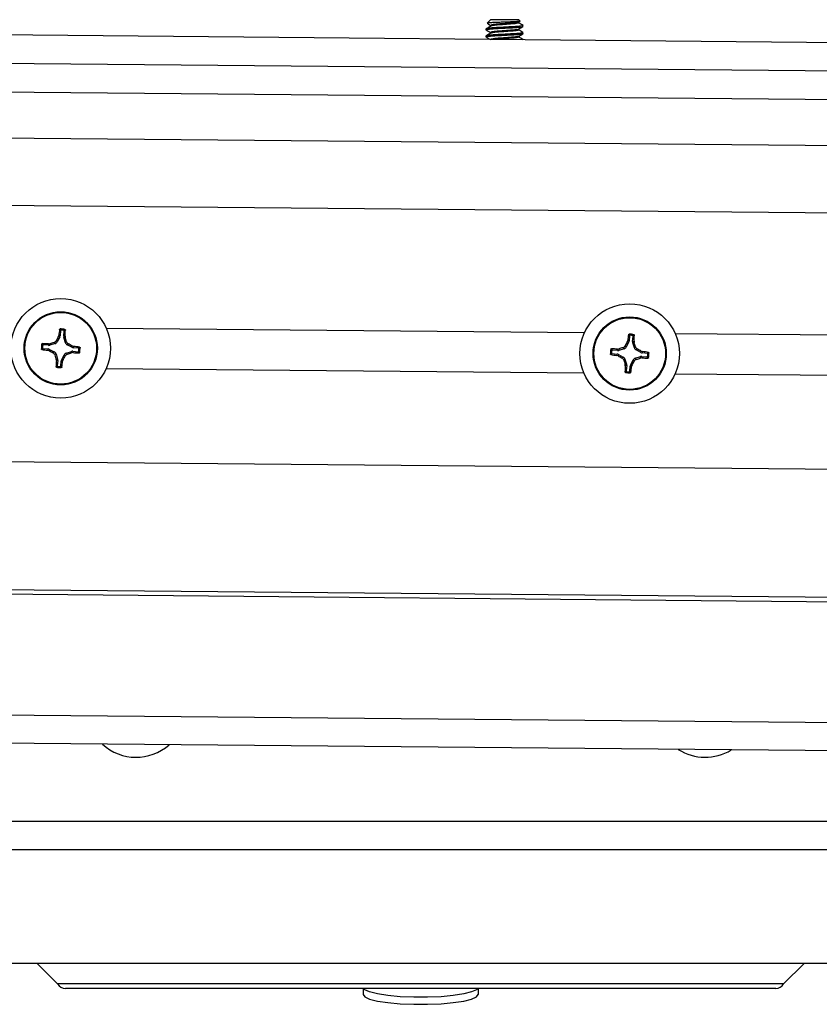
# Model space of a CAD drawing. Header units: inches. Extents: x 0.3 to 33.8, y 0.2 to 21.7.
# Tile 3 of 209: x 2.6 to 3.3, y 9.1 to 9.9. Entities that reach past the tile are written whole.
import ezdxf

# ---------------------------------------------------------------- set-up
doc = ezdxf.new("R2010")
doc.units = ezdxf.units.IN
doc.header["$MEASUREMENT"] = 0

msp = doc.modelspace()

# ---------------------------------------------------------------- linework, layer by layer
at = {"color": 7, "linetype": 'Continuous', "lineweight": 25}
for p, q in [((3.01888, 9.93654), (3.0159, 9.9336)), ((3.04387, 9.93631), (3.01888, 9.93654)), ((3.04355, 9.93437), (3.04475, 9.93505)), ((3.04489, 9.93526), (3.04387, 9.93631)), ((3.93118, 9.91079), (2.13125, 9.92725)), ((3.01484, 9.92228), (3.01484, 9.9215)), ((3.0149, 9.92853), (3.01489, 9.92775)), ((3.04766, 9.92432), (3.04767, 9.9251)), ((3.93095, 9.88579), (2.13102, 9.90226)), ((2.23079, 9.87634), (3.88072, 9.86125)), ((3.88035, 9.8205), (2.23042, 9.8356)), ((3.85481, 9.76148), (2.25488, 9.77612)), ((2.6411, 9.66318), (2.64066, 9.65856)), ((2.64384, 9.65825), (2.64428, 9.66288)), ((3.10135, 9.66107), (2.68139, 9.66491)), ((2.63722, 9.65429), (2.6381, 9.65322)), ((2.64031, 9.65739), (2.6381, 9.65322)), ((2.63912, 9.65775), (2.6395, 9.6589)), ((2.64031, 9.65739), (2.63912, 9.65775)), ((2.6395, 9.6589), (2.64066, 9.65856)), ((2.64384, 9.65825), (2.64504, 9.65838)), ((2.64519, 9.65717), (2.64396, 9.65705)), ((2.64535, 9.65253), (2.64396, 9.65705)), ((2.64504, 9.65838), (2.64519, 9.65717)), ((2.64535, 9.65253), (2.64641, 9.65341)), ((3.1391, 9.65318), (3.13948, 9.65433)), ((3.13948, 9.65433), (3.14064, 9.65398)), ((3.14108, 9.65861), (3.14064, 9.65398)), ((3.14382, 9.65368), (3.14426, 9.6583)), ((3.14382, 9.65368), (3.14502, 9.6538)), ((3.14502, 9.6538), (3.14517, 9.6526)), ((3.87883, 9.65396), (3.18137, 9.66034)), ((2.62561, 9.64746), (2.63024, 9.64702)), ((2.63054, 9.6502), (2.62592, 9.65064)), ((2.62989, 9.64587), (2.63024, 9.64702)), ((2.63104, 9.64549), (2.62989, 9.64587)), ((2.63042, 9.6514), (2.63162, 9.65156)), ((2.63054, 9.6502), (2.63042, 9.6514)), ((2.6314, 9.64667), (2.63104, 9.64549)), ((2.6314, 9.64667), (2.63557, 9.64446)), ((2.63162, 9.65156), (2.63175, 9.65032)), ((2.63626, 9.65171), (2.63175, 9.65032)), ((2.63626, 9.65171), (2.63538, 9.65277)), ((2.64617, 9.64345), (2.65068, 9.64483)), ((2.64793, 9.65158), (2.64686, 9.6507)), ((2.65103, 9.64848), (2.64686, 9.6507)), ((2.65081, 9.6436), (2.65068, 9.64483)), ((2.65103, 9.64848), (2.65139, 9.64967)), ((2.65139, 9.64967), (2.65254, 9.64929)), ((2.65189, 9.64496), (2.65201, 9.64375)), ((2.65189, 9.64496), (2.65651, 9.64451)), ((2.65254, 9.64929), (2.6522, 9.64813)), ((2.65682, 9.64769), (2.6522, 9.64813)), ((3.13052, 9.64563), (3.1259, 9.64607)), ((3.1304, 9.64683), (3.1316, 9.64698)), ((3.13052, 9.64563), (3.1304, 9.64683)), ((3.1316, 9.64698), (3.13173, 9.64575)), ((3.13624, 9.64713), (3.13173, 9.64575)), ((3.13624, 9.64713), (3.13536, 9.6482)), ((3.1372, 9.64972), (3.13808, 9.64865)), ((3.14029, 9.65282), (3.13808, 9.64865)), ((3.14029, 9.65282), (3.1391, 9.65318)), ((3.14517, 9.6526), (3.14394, 9.65247)), ((3.14532, 9.64796), (3.14394, 9.65247)), ((3.14532, 9.64796), (3.14639, 9.64884)), ((3.14791, 9.647), (3.14684, 9.64612)), ((3.15101, 9.64391), (3.14684, 9.64612)), ((3.15101, 9.64391), (3.15137, 9.6451)), ((3.15137, 9.6451), (3.15252, 9.64472)), ((2.6345, 9.64358), (2.63557, 9.64446)), ((2.63709, 9.64262), (2.63602, 9.64174)), ((2.63709, 9.64262), (2.63847, 9.63811)), ((2.63724, 9.63798), (2.63847, 9.63811)), ((2.63739, 9.63678), (2.63724, 9.63798)), ((2.63859, 9.6369), (2.63739, 9.63678)), ((2.63859, 9.6369), (2.63815, 9.63228)), ((2.64133, 9.63198), (2.64177, 9.6366)), ((2.64293, 9.63625), (2.64177, 9.6366)), ((2.64212, 9.63776), (2.64433, 9.64193)), ((2.64212, 9.63776), (2.64331, 9.6374)), ((2.64331, 9.6374), (2.64293, 9.63625)), ((2.64522, 9.64086), (2.64433, 9.64193)), ((2.64617, 9.64345), (2.64705, 9.64238)), ((2.65201, 9.64375), (2.65081, 9.6436)), ((3.12559, 9.64289), (3.13022, 9.64245)), ((3.12987, 9.64129), (3.13022, 9.64245)), ((3.13102, 9.64091), (3.12987, 9.64129)), ((3.13138, 9.6421), (3.13102, 9.64091)), ((3.13138, 9.6421), (3.13555, 9.63989)), ((3.13448, 9.639), (3.13555, 9.63989)), ((3.13707, 9.63805), (3.136, 9.63717)), ((3.13707, 9.63805), (3.13845, 9.63354)), ((3.1421, 9.63319), (3.14431, 9.63736)), ((3.14519, 9.63629), (3.14431, 9.63736)), ((3.14615, 9.63888), (3.15066, 9.64026)), ((3.14615, 9.63888), (3.14703, 9.63781)), ((3.15079, 9.63903), (3.15066, 9.64026)), ((3.15199, 9.63918), (3.15079, 9.63903)), ((3.15187, 9.64038), (3.15199, 9.63918)), ((3.15187, 9.64038), (3.15649, 9.63994)), ((3.15252, 9.64472), (3.15218, 9.64356)), ((3.1568, 9.64312), (3.15218, 9.64356)), ((3.10103, 9.62567), (2.68106, 9.62951)), ((3.13722, 9.63341), (3.13845, 9.63354)), ((3.13737, 9.63221), (3.13722, 9.63341)), ((3.13857, 9.63233), (3.13737, 9.63221)), ((3.13857, 9.63233), (3.13813, 9.62771)), ((3.14131, 9.6274), (3.14175, 9.63202)), ((3.14291, 9.63168), (3.14175, 9.63202)), ((3.1421, 9.63319), (3.14329, 9.63283)), ((3.14329, 9.63283), (3.14291, 9.63168)), ((3.8785, 9.61856), (3.18104, 9.62494)), ((2.12782, 9.55227), (3.92775, 9.5358)), ((1.83927, 9.4384), (3.93918, 9.4192)), ((1.83931, 9.4424), (3.93922, 9.4232)), ((1.8383, 9.33217), (3.93821, 9.31296)), ((3.91298, 9.28819), (1.86307, 9.30694)), ((2.5075, 9.23171), (4.3075, 9.23171)), ((3.4825, 9.20671), (2.4325, 9.20671)), ((3.4825, 9.20671), (2.4325, 9.20671)), ((3.48076, 9.10671), (2.43424, 9.10671)), ((2.6205, 9.10671), (2.6385, 9.08871)), ((3.2765, 9.08871), (3.2945, 9.10671)), ((2.9575, 9.08871), (2.6385, 9.08871)), ((2.9575, 9.08471), (2.64543, 9.08471)), ((2.9069, 9.08471), (2.9069, 9.07948)), ((3.2765, 9.08871), (2.9575, 9.08871)), ((3.26957, 9.08471), (2.9575, 9.08471)), ((3.0081, 9.08471), (3.0081, 9.07948))]:
    msp.add_line(p, q, dxfattribs=at)
at = {"color": 7, "linetype": 'Continuous', "lineweight": 25, "flags": 128}
for points in [[(3.00779, 9.08471), (3.00663, 9.08358), (3.0023, 9.0816), (2.99537, 9.07986), (2.98624, 9.07845), (2.97544, 9.07747), (2.9636, 9.07696), (2.9514, 9.07696), (2.93956, 9.07747), (2.92876, 9.07845), (2.91962, 9.07986), (2.9127, 9.0816), (2.90837, 9.08358), (2.90721, 9.08471)], [(2.9069, 9.07948), (2.90837, 9.07738), (2.9127, 9.0754), (2.91962, 9.07365), (2.92876, 9.07225), (2.93956, 9.07127), (2.9514, 9.07076), (2.9636, 9.07076), (2.97544, 9.07127), (2.98624, 9.07225), (2.99537, 9.07365), (3.0023, 9.0754), (3.00663, 9.07738), (3.0081, 9.07948)]]:
    msp.add_lwpolyline(points, dxfattribs=at)
at = {"color": 7, "linetype": 'Continuous', "lineweight": 25}
for centre, radius in [((2.64122, 9.64758), 0.04375), ((2.64122, 9.64758), 0.0322), ((3.1412, 9.643), 0.04375), ((2.64122, 9.64758), 0.03151), ((3.1412, 9.643), 0.0322), ((3.1412, 9.643), 0.03151)]:
    msp.add_circle(centre, radius, dxfattribs=at)
for centre, radius, start, end in [((2.95531, 9.61921), 0.31829, 171.88222, 172.83606), ((2.64122, 9.64758), 0.01699, 77.27395, 91.8249), ((2.64122, 9.64758), 0.01603, 80.38787, 88.71099), ((2.32742, 9.67912), 0.31829, 356.26279, 357.21663), ((2.96254, 9.47723), 0.37038, 150.83141, 151.44245), ((2.29348, 9.54107), 0.37038, 17.6564, 18.26744), ((3.45529, 9.61464), 0.31829, 171.88222, 172.83606), ((3.1412, 9.643), 0.01699, 77.27395, 91.8249), ((3.1412, 9.643), 0.01603, 80.38787, 88.71099), ((2.8274, 9.67455), 0.31829, 356.26279, 357.21663), ((2.64122, 9.64758), 0.01699, 167.27395, 181.8249), ((2.66958, 9.96167), 0.31829, 261.88222, 262.83606), ((2.60967, 9.33378), 0.31829, 86.26279, 87.21663), ((2.64122, 9.64758), 0.01603, 170.38787, 178.71099), ((2.81156, 9.9689), 0.37038, 240.83141, 241.44245), ((2.74772, 9.29984), 0.37038, 107.6564, 108.26744), ((2.47087, 9.32626), 0.37038, 60.83141, 61.44245), ((2.61285, 9.33348), 0.31829, 81.88222, 82.83606), ((2.64122, 9.64758), 0.01603, 350.38787, 358.71099), ((2.64122, 9.64758), 0.01699, 347.27395, 1.8249), ((3.1412, 9.643), 0.01699, 167.27395, 181.8249), ((3.10965, 9.32921), 0.31829, 86.26279, 87.21663), ((3.1412, 9.643), 0.01603, 170.38787, 178.71099), ((3.2477, 9.29526), 0.37038, 107.6564, 108.26744), ((3.46252, 9.47266), 0.37038, 150.83141, 151.44245), ((2.79346, 9.5365), 0.37038, 17.6564, 18.26744), ((2.97085, 9.32168), 0.37038, 60.83141, 61.44245), ((2.98896, 9.75408), 0.37038, 197.6564, 198.26744), ((2.95501, 9.61603), 0.31829, 176.26279, 177.21663), ((2.32712, 9.67595), 0.31829, 351.88222, 352.83606), ((2.31989, 9.81792), 0.37038, 330.83141, 331.44245), ((2.53471, 9.99532), 0.37038, 287.6564, 288.26744), ((2.67276, 9.96137), 0.31829, 266.26279, 267.21663), ((3.16956, 9.9571), 0.31829, 261.88222, 262.83606), ((3.31154, 9.96433), 0.37038, 240.83141, 241.44245), ((3.48893, 9.74951), 0.37038, 197.6564, 198.26744), ((2.81987, 9.81335), 0.37038, 330.83141, 331.44245), ((3.03469, 9.99074), 0.37038, 287.6564, 288.26744), ((3.17274, 9.9568), 0.31829, 266.26279, 267.21663), ((3.11283, 9.32891), 0.31829, 81.88222, 82.83606), ((3.1412, 9.643), 0.01603, 350.38787, 358.71099), ((3.1412, 9.643), 0.01699, 347.27395, 1.8249), ((2.64122, 9.64758), 0.01699, 257.27395, 271.8249), ((2.64122, 9.64758), 0.01603, 260.38787, 268.71099), ((3.45499, 9.61146), 0.31829, 176.26279, 177.21663), ((2.8271, 9.67137), 0.31829, 351.88222, 352.83606), ((3.1412, 9.643), 0.01699, 257.27395, 271.8249), ((3.1412, 9.643), 0.01603, 260.38787, 268.71099), ((2.7075, 9.33171), 0.04375, 227.43606, 311.51569), ((3.2075, 9.33171), 0.04375, 237.38675, 301.565), ((2.64543, 9.09271), 0.008, 210, 270), ((3.26957, 9.09271), 0.008, 270, 330)]:
    msp.add_arc(centre, radius, start, end, dxfattribs=at)
for centre, major_axis, ratio, start_param, end_param in [((2.63753, 9.65886), (-0.00301, 0.0009), 0.994307, 2.946333, 3.336853), ((2.64697, 9.65796), (0.00313, 0.00032), 0.994307, 2.946333, 3.336853), ((3.13751, 9.65429), (-0.00301, 0.0009), 0.994307, 2.946333, 3.336853), ((3.14695, 9.65339), (0.00313, 0.00032), 0.994307, 2.946333, 3.336853), ((2.62993, 9.64389), (-0.0009, -0.00301), 0.994307, 2.946333, 3.336853), ((2.63083, 9.65333), (-0.00032, 0.00313), 0.994307, 2.946333, 3.336853), ((2.63533, 9.65471), (-0.00201, 0.00243), 0.993591, 2.751162, 3.532024), ((2.64835, 9.65347), (0.00243, 0.00201), 0.993591, 2.751162, 3.532024), ((2.6516, 9.64182), (0.00032, -0.00313), 0.994307, 2.946333, 3.336853), ((2.6525, 9.65127), (0.0009, 0.00301), 0.994307, 2.946333, 3.336853), ((3.13081, 9.64876), (-0.00032, 0.00313), 0.994307, 2.946333, 3.336853), ((3.1353, 9.65014), (-0.00201, 0.00243), 0.993591, 2.751162, 3.532024), ((3.14833, 9.6489), (0.00243, 0.00201), 0.993591, 2.751162, 3.532024), ((2.63408, 9.64169), (-0.00243, -0.00201), 0.993591, 2.751162, 3.532024), ((2.63546, 9.63719), (-0.00313, -0.00032), 0.994307, 2.946333, 3.336853), ((2.6449, 9.63629), (0.00301, -0.0009), 0.994307, 2.946333, 3.336853), ((2.64711, 9.64044), (0.00201, -0.00243), 0.993591, 2.751162, 3.532024), ((3.12991, 9.63932), (-0.0009, -0.00301), 0.994307, 2.946333, 3.336853), ((3.13406, 9.63711), (-0.00243, -0.00201), 0.993591, 2.751162, 3.532024), ((3.14709, 9.63587), (0.00201, -0.00243), 0.993591, 2.751162, 3.532024), ((3.15158, 9.63725), (0.00032, -0.00313), 0.994307, 2.946333, 3.336853), ((3.15248, 9.64669), (0.0009, 0.00301), 0.994307, 2.946333, 3.336853), ((3.13544, 9.63262), (-0.00313, -0.00032), 0.994307, 2.946333, 3.336853), ((3.14488, 9.63172), (0.00301, -0.0009), 0.994307, 2.946333, 3.336853)]:
    msp.add_ellipse(centre, major_axis=major_axis, ratio=ratio, start_param=start_param, end_param=end_param, dxfattribs=at)
for points, knots in [([(3.01517, 9.9277), (3.01512, 9.92779), (3.01499, 9.92801), (3.01769, 9.92834), (3.02242, 9.92869), (3.0286, 9.92902), (3.03515, 9.92935), (3.04116, 9.92969), (3.04552, 9.93004), (3.04774, 9.93034), (3.04749, 9.93052), (3.04742, 9.93058)], [0, 0, 0, 0, 0.087978, 0.211017, 0.334057, 0.457096, 0.580136, 0.703176, 0.826215, 0.949255, 1, 1, 1, 1]), ([(3.04742, 9.93136), (3.0475, 9.9313), (3.04775, 9.93112), (3.04553, 9.93082), (3.04117, 9.93047), (3.03515, 9.93014), (3.0286, 9.92981), (3.02243, 9.92947), (3.01771, 9.92912), (3.01508, 9.92881), (3.01517, 9.9286), (3.01521, 9.92853)], [0, 0, 0, 0, 0.051554, 0.176554, 0.301554, 0.426554, 0.551554, 0.676554, 0.801554, 0.926554, 1, 1, 1, 1]), ([(3.0159, 9.9334), (3.01626, 9.93318), (3.0173, 9.93257), (3.01834, 9.93195), (3.01902, 9.93155)], [0, 0, 0, 0, 0.3516837, 1, 1, 1, 1]), ([(3.0447, 9.93513), (3.04468, 9.9351), (3.04461, 9.93499), (3.04287, 9.93485), (3.03974, 9.93466), (3.03549, 9.93449), (3.03067, 9.93433), (3.02579, 9.93416), (3.02137, 9.934), (3.01799, 9.93381), (3.01599, 9.93364), (3.01595, 9.93352), (3.01594, 9.93347)], [0, 0, 0, 0, 0.045051, 0.148284, 0.252151, 0.359119, 0.466013, 0.576052, 0.686728, 0.799071, 0.9135, 1, 1, 1, 1]), ([(3.02061, 9.93133), (3.01997, 9.93111), (3.01868, 9.93065), (3.01784, 9.93023), (3.01741, 9.93001)], [0, 0, 0, 0, 0.490605, 1, 1, 1, 1]), ([(3.04353, 9.93436), (3.04353, 9.93436), (3.04359, 9.93423), (3.04197, 9.93398), (3.03878, 9.93362), (3.03423, 9.93327), (3.0293, 9.93292), (3.02466, 9.93258), (3.02109, 9.93222), (3.01904, 9.93188), (3.01914, 9.93165), (3.01919, 9.93155)], [0, 0, 0, 0, 0.0026504, 0.1311175, 0.2595845, 0.3880516, 0.5165187, 0.6449858, 0.7734528, 0.9019199, 1, 1, 1, 1]), ([(3.04341, 9.93387), (3.04353, 9.93377), (3.04383, 9.93354), (3.04207, 9.9332), (3.03874, 9.93284), (3.03423, 9.93249), (3.02928, 9.93214), (3.02472, 9.93179), (3.02146, 9.9315), (3.02057, 9.93131), (3.02026, 9.93124)], [0, 0, 0, 0, 0.103956, 0.241321, 0.378686, 0.51605, 0.653415, 0.79078, 0.928145, 1, 1, 1, 1]), ([(3.0435, 9.92812), (3.04418, 9.92851), (3.04555, 9.92929), (3.04692, 9.93007), (3.04761, 9.93046)], [0, 0, 0, 0, 0.499594, 1, 1, 1, 1]), ([(3.04765, 9.93146), (3.04697, 9.93186), (3.04561, 9.93267), (3.04425, 9.93347), (3.04358, 9.93388)], [0, 0, 0, 0, 0.500444, 1, 1, 1, 1]), ([(3.01491, 9.9277), (3.01559, 9.9273), (3.01694, 9.9265), (3.01829, 9.9257), (3.01896, 9.9253)], [0, 0, 0, 0, 0.5001282, 1, 1, 1, 1]), ([(3.01511, 9.92145), (3.01506, 9.92154), (3.01493, 9.92176), (3.01764, 9.92209), (3.02237, 9.92244), (3.02854, 9.92277), (3.03509, 9.92311), (3.0411, 9.92344), (3.04547, 9.92379), (3.04769, 9.92409), (3.04743, 9.92427), (3.04736, 9.92433)], [0, 0, 0, 0, 0.087978, 0.211017, 0.334057, 0.457096, 0.580136, 0.703176, 0.826215, 0.949255, 1, 1, 1, 1]), ([(3.04737, 9.92511), (3.04744, 9.92505), (3.04769, 9.92487), (3.04547, 9.92457), (3.04111, 9.92422), (3.0351, 9.92389), (3.02855, 9.92356), (3.02237, 9.92322), (3.01766, 9.92287), (3.01502, 9.92256), (3.01512, 9.92235), (3.01515, 9.92228)], [0, 0, 0, 0, 0.051554, 0.176554, 0.301554, 0.426554, 0.551554, 0.676554, 0.801554, 0.926554, 1, 1, 1, 1]), ([(3.01735, 9.92376), (3.01687, 9.92346), (3.01589, 9.92285), (3.01562, 9.92228), (3.01548, 9.92199)], [0, 0, 0, 0, 0.482307, 1, 1, 1, 1]), ([(3.01741, 9.93001), (3.01693, 9.92971), (3.01594, 9.9291), (3.01568, 9.92853), (3.01554, 9.92824)], [0, 0, 0, 0, 0.482307, 1, 1, 1, 1]), ([(3.02055, 9.92508), (3.01992, 9.92486), (3.01862, 9.9244), (3.01778, 9.92398), (3.01735, 9.92376)], [0, 0, 0, 0, 0.490605, 1, 1, 1, 1]), ([(3.04347, 9.92811), (3.04348, 9.92811), (3.04354, 9.92798), (3.04192, 9.92773), (3.03872, 9.92737), (3.03417, 9.92702), (3.02925, 9.92667), (3.0246, 9.92633), (3.02104, 9.92597), (3.01898, 9.92563), (3.01909, 9.9254), (3.01913, 9.9253)], [0, 0, 0, 0, 0.0026504, 0.1311175, 0.2595845, 0.3880516, 0.5165187, 0.6449858, 0.7734528, 0.9019199, 1, 1, 1, 1]), ([(3.04342, 9.92187), (3.04342, 9.92186), (3.04348, 9.92173), (3.04186, 9.92148), (3.03866, 9.92112), (3.03411, 9.92077), (3.02919, 9.92042), (3.02453, 9.92008), (3.02102, 9.91972), (3.01911, 9.91943), (3.01914, 9.91925), (3.01914, 9.9192)], [0, 0, 0, 0, 0.002794, 0.138203, 0.273612, 0.409021, 0.54443, 0.679839, 0.815248, 0.950657, 1, 1, 1, 1]), ([(3.04335, 9.92762), (3.04348, 9.92752), (3.04378, 9.92729), (3.04201, 9.92695), (3.03868, 9.92659), (3.03418, 9.92624), (3.02922, 9.92589), (3.02466, 9.92554), (3.0214, 9.92525), (3.02051, 9.92506), (3.02021, 9.92499)], [0, 0, 0, 0, 0.103956, 0.241321, 0.378686, 0.51605, 0.653415, 0.79078, 0.928145, 1, 1, 1, 1]), ([(3.04344, 9.92187), (3.04412, 9.92226), (3.04549, 9.92304), (3.04686, 9.92382), (3.04755, 9.92421)], [0, 0, 0, 0, 0.499594, 1, 1, 1, 1]), ([(3.04759, 9.92521), (3.04691, 9.92561), (3.04555, 9.92642), (3.0442, 9.92722), (3.04352, 9.92763)], [0, 0, 0, 0, 0.5004437, 1, 1, 1, 1]), ([(3.01486, 9.92145), (3.01553, 9.92105), (3.01683, 9.92028), (3.01813, 9.91951), (3.01876, 9.91914)], [0, 0, 0, 0, 0.518454, 1, 1, 1, 1]), ([(3.04329, 9.92137), (3.04342, 9.92127), (3.04372, 9.92104), (3.04195, 9.9207), (3.03863, 9.92034), (3.0341, 9.91999), (3.02922, 9.91964), (3.02513, 9.91935), (3.02341, 9.91916), (3.0228, 9.9191)], [0, 0, 0, 0, 0.12011, 0.2788203, 0.4375306, 0.596241, 0.7549513, 0.9136616, 1, 1, 1, 1]), ([(3.04753, 9.91896), (3.04685, 9.91936), (3.0455, 9.92017), (3.04414, 9.92097), (3.04346, 9.92138)], [0, 0, 0, 0, 0.500444, 1, 1, 1, 1]), ([(2.64021, 9.66416), (2.64022, 9.66421), (2.64025, 9.66431), (2.64036, 9.66444), (2.6405, 9.66454), (2.64062, 9.66455), (2.64068, 9.66456)], [0, 0, 0, 0, 0.252692, 0.505517, 0.753442, 1, 1, 1, 1]), ([(2.6411, 9.66318), (2.64095, 9.66334), (2.64066, 9.66368), (2.64036, 9.664), (2.64021, 9.66416)], [0, 0, 0, 0, 0.494647, 1, 1, 1, 1]), ([(2.64068, 9.66456), (2.64082, 9.66441), (2.64113, 9.66409), (2.64143, 9.66377), (2.64158, 9.6636)], [0, 0, 0, 0, 0.495848, 1, 1, 1, 1]), ([(2.64158, 9.6636), (2.64152, 9.6636), (2.64142, 9.66359), (2.64128, 9.66351), (2.64117, 9.6634), (2.64112, 9.66328), (2.6411, 9.6632), (2.6411, 9.66318)], [0, 0, 0, 0, 0.22555, 0.451153, 0.675582, 0.89964, 1, 1, 1, 1]), ([(2.64389, 9.66338), (2.64407, 9.66351), (2.64443, 9.66378), (2.64478, 9.66403), (2.64496, 9.66415)], [0, 0, 0, 0, 0.504152, 1, 1, 1, 1]), ([(2.64428, 9.66288), (2.64428, 9.66293), (2.64428, 9.66304), (2.64421, 9.66318), (2.6441, 9.6633), (2.64399, 9.66336), (2.64392, 9.66338), (2.64389, 9.66338)], [0, 0, 0, 0, 0.22555, 0.451153, 0.675581, 0.89964, 1, 1, 1, 1]), ([(2.64534, 9.66367), (2.64516, 9.66354), (2.64481, 9.66328), (2.64445, 9.66301), (2.64428, 9.66288)], [0, 0, 0, 0, 0.505353, 1, 1, 1, 1]), ([(2.64496, 9.66415), (2.64501, 9.66414), (2.64511, 9.6641), (2.64523, 9.664), (2.64531, 9.66387), (2.64534, 9.66375), (2.64534, 9.66368), (2.64534, 9.66367)], [0, 0, 0, 0, 0.22437, 0.448414, 0.680903, 0.925575, 1, 1, 1, 1]), ([(2.63538, 9.65277), (2.6357, 9.65291), (2.63634, 9.65319), (2.63692, 9.65379), (2.63716, 9.65419), (2.63722, 9.65429)], [0, 0, 0, 0, 0.427159, 0.854349, 1, 1, 1, 1]), ([(2.64641, 9.65341), (2.64655, 9.65309), (2.64682, 9.65245), (2.64743, 9.65187), (2.64783, 9.65164), (2.64793, 9.65158)], [0, 0, 0, 0, 0.427159, 0.854349, 1, 1, 1, 1]), ([(3.14019, 9.65958), (3.1402, 9.65964), (3.14023, 9.65974), (3.14034, 9.65987), (3.14048, 9.65996), (3.1406, 9.65998), (3.14065, 9.65999)], [0, 0, 0, 0, 0.252692, 0.505517, 0.753442, 1, 1, 1, 1]), ([(3.14108, 9.65861), (3.14093, 9.65877), (3.14064, 9.6591), (3.14034, 9.65942), (3.14019, 9.65958)], [0, 0, 0, 0, 0.494647, 1, 1, 1, 1]), ([(3.14065, 9.65999), (3.1408, 9.65983), (3.1411, 9.65952), (3.1414, 9.65919), (3.14156, 9.65903)], [0, 0, 0, 0, 0.495848, 1, 1, 1, 1]), ([(3.14156, 9.65903), (3.1415, 9.65902), (3.1414, 9.65902), (3.14126, 9.65894), (3.14115, 9.65882), (3.14109, 9.6587), (3.14108, 9.65863), (3.14108, 9.65861)], [0, 0, 0, 0, 0.22555, 0.451153, 0.675582, 0.89964, 1, 1, 1, 1]), ([(3.14387, 9.65881), (3.14405, 9.65894), (3.14441, 9.6592), (3.14476, 9.65945), (3.14494, 9.65958)], [0, 0, 0, 0, 0.504152, 1, 1, 1, 1]), ([(3.14426, 9.6583), (3.14426, 9.65836), (3.14426, 9.65846), (3.14419, 9.65861), (3.14408, 9.65872), (3.14397, 9.65879), (3.14389, 9.6588), (3.14387, 9.65881)], [0, 0, 0, 0, 0.22555, 0.451153, 0.675581, 0.89964, 1, 1, 1, 1]), ([(3.14532, 9.65909), (3.14514, 9.65896), (3.14479, 9.65871), (3.14443, 9.65844), (3.14426, 9.6583)], [0, 0, 0, 0, 0.505353, 1, 1, 1, 1]), ([(3.14494, 9.65958), (3.14499, 9.65956), (3.14509, 9.65953), (3.14521, 9.65943), (3.14529, 9.65929), (3.14532, 9.65918), (3.14532, 9.65911), (3.14532, 9.65909)], [0, 0, 0, 0, 0.22437, 0.448414, 0.680903, 0.925575, 1, 1, 1, 1]), ([(2.62423, 9.64704), (2.62439, 9.64719), (2.6247, 9.64749), (2.62503, 9.64779), (2.62519, 9.64794)], [0, 0, 0, 0, 0.495845, 1, 1, 1, 1]), ([(2.62464, 9.64657), (2.62459, 9.64658), (2.62448, 9.64661), (2.62435, 9.64672), (2.62426, 9.64686), (2.62424, 9.64698), (2.62423, 9.64704)], [0, 0, 0, 0, 0.252692, 0.505517, 0.753442, 1, 1, 1, 1]), ([(2.62464, 9.65132), (2.62466, 9.65137), (2.62469, 9.65147), (2.62479, 9.65159), (2.62493, 9.65168), (2.62504, 9.6517), (2.62511, 9.6517), (2.62513, 9.6517)], [0, 0, 0, 0, 0.22437, 0.448414, 0.680903, 0.925575, 1, 1, 1, 1]), ([(2.62541, 9.65025), (2.62528, 9.65043), (2.62502, 9.65079), (2.62477, 9.65115), (2.62464, 9.65132)], [0, 0, 0, 0, 0.504152, 1, 1, 1, 1]), ([(2.62561, 9.64746), (2.62545, 9.64732), (2.62512, 9.64702), (2.6248, 9.64672), (2.62464, 9.64657)], [0, 0, 0, 0, 0.49465, 1, 1, 1, 1]), ([(2.62513, 9.6517), (2.62526, 9.65152), (2.62551, 9.65117), (2.62578, 9.65082), (2.62592, 9.65064)], [0, 0, 0, 0, 0.505353, 1, 1, 1, 1]), ([(2.62519, 9.64794), (2.6252, 9.64789), (2.6252, 9.64778), (2.62528, 9.64764), (2.6254, 9.64753), (2.62552, 9.64748), (2.62559, 9.64747), (2.62561, 9.64746)], [0, 0, 0, 0, 0.22555, 0.451153, 0.675582, 0.89964, 1, 1, 1, 1]), ([(2.62592, 9.65064), (2.62586, 9.65064), (2.62576, 9.65064), (2.62561, 9.65057), (2.6255, 9.65047), (2.62543, 9.65035), (2.62542, 9.65028), (2.62541, 9.65025)], [0, 0, 0, 0, 0.22555, 0.451153, 0.675581, 0.89964, 1, 1, 1, 1]), ([(2.65651, 9.64451), (2.65657, 9.64451), (2.65667, 9.64452), (2.65682, 9.64458), (2.65694, 9.64469), (2.657, 9.64481), (2.65701, 9.64488), (2.65702, 9.6449)], [0, 0, 0, 0, 0.22555, 0.451153, 0.675581, 0.89964, 1, 1, 1, 1]), ([(2.65682, 9.64769), (2.65698, 9.64784), (2.65731, 9.64814), (2.65763, 9.64844), (2.65779, 9.64859)], [0, 0, 0, 0, 0.494647, 1, 1, 1, 1]), ([(2.65724, 9.64722), (2.65724, 9.64727), (2.65723, 9.64738), (2.65715, 9.64752), (2.65704, 9.64763), (2.65692, 9.64768), (2.65684, 9.64769), (2.65682, 9.64769)], [0, 0, 0, 0, 0.22555, 0.451153, 0.675582, 0.89964, 1, 1, 1, 1]), ([(2.65702, 9.6449), (2.65715, 9.64472), (2.65741, 9.64437), (2.65767, 9.64401), (2.65779, 9.64383)], [0, 0, 0, 0, 0.504152, 1, 1, 1, 1]), ([(2.6582, 9.64812), (2.65804, 9.64797), (2.65773, 9.64767), (2.6574, 9.64737), (2.65724, 9.64722)], [0, 0, 0, 0, 0.495848, 1, 1, 1, 1]), ([(2.65779, 9.64859), (2.65785, 9.64857), (2.65795, 9.64855), (2.65808, 9.64844), (2.65818, 9.64829), (2.65819, 9.64818), (2.6582, 9.64812)], [0, 0, 0, 0, 0.252692, 0.505517, 0.753442, 1, 1, 1, 1]), ([(3.12462, 9.64675), (3.12464, 9.6468), (3.12467, 9.6469), (3.12477, 9.64702), (3.12491, 9.6471), (3.12502, 9.64713), (3.12509, 9.64713), (3.12511, 9.64713)], [0, 0, 0, 0, 0.22437, 0.448414, 0.680903, 0.925575, 1, 1, 1, 1]), ([(3.12539, 9.64568), (3.12526, 9.64586), (3.125, 9.64622), (3.12475, 9.64657), (3.12462, 9.64675)], [0, 0, 0, 0, 0.504152, 1, 1, 1, 1]), ([(3.12511, 9.64713), (3.12524, 9.64695), (3.12549, 9.6466), (3.12576, 9.64624), (3.1259, 9.64607)], [0, 0, 0, 0, 0.505353, 1, 1, 1, 1]), ([(3.1259, 9.64607), (3.12584, 9.64607), (3.12574, 9.64607), (3.12559, 9.646), (3.12547, 9.64589), (3.12541, 9.64578), (3.1254, 9.6457), (3.12539, 9.64568)], [0, 0, 0, 0, 0.22555, 0.451153, 0.675581, 0.89964, 1, 1, 1, 1]), ([(3.13536, 9.6482), (3.13568, 9.64834), (3.13632, 9.64861), (3.1369, 9.64922), (3.13714, 9.64962), (3.1372, 9.64972)], [0, 0, 0, 0, 0.4271588, 0.8543492, 1, 1, 1, 1]), ([(3.14639, 9.64884), (3.14653, 9.64852), (3.1468, 9.64788), (3.14741, 9.6473), (3.14781, 9.64706), (3.14791, 9.647)], [0, 0, 0, 0, 0.427159, 0.854349, 1, 1, 1, 1]), ([(2.63602, 9.64174), (2.63588, 9.64206), (2.63561, 9.6427), (2.635, 9.64328), (2.6346, 9.64352), (2.6345, 9.64358)], [0, 0, 0, 0, 0.427159, 0.854349, 1, 1, 1, 1]), ([(2.64705, 9.64238), (2.64673, 9.64224), (2.64609, 9.64197), (2.64551, 9.64136), (2.64528, 9.64097), (2.64522, 9.64086)], [0, 0, 0, 0, 0.427159, 0.854349, 1, 1, 1, 1]), ([(2.65731, 9.64345), (2.65718, 9.64363), (2.65692, 9.64398), (2.65665, 9.64434), (2.65651, 9.64451)], [0, 0, 0, 0, 0.505353, 1, 1, 1, 1]), ([(2.65779, 9.64383), (2.65777, 9.64378), (2.65774, 9.64369), (2.65764, 9.64356), (2.65751, 9.64348), (2.65739, 9.64345), (2.65732, 9.64345), (2.65731, 9.64345)], [0, 0, 0, 0, 0.22437, 0.448414, 0.680903, 0.925575, 1, 1, 1, 1]), ([(3.12421, 9.64246), (3.12437, 9.64261), (3.12468, 9.64291), (3.12501, 9.64321), (3.12517, 9.64336)], [0, 0, 0, 0, 0.495845, 1, 1, 1, 1]), ([(3.12462, 9.642), (3.12456, 9.64201), (3.12446, 9.64204), (3.12433, 9.64214), (3.12424, 9.64229), (3.12422, 9.64241), (3.12421, 9.64246)], [0, 0, 0, 0, 0.252692, 0.505517, 0.753442, 1, 1, 1, 1]), ([(3.12559, 9.64289), (3.12543, 9.64274), (3.1251, 9.64245), (3.12478, 9.64215), (3.12462, 9.642)], [0, 0, 0, 0, 0.49465, 1, 1, 1, 1]), ([(3.12517, 9.64336), (3.12518, 9.64331), (3.12518, 9.64321), (3.12526, 9.64306), (3.12538, 9.64296), (3.1255, 9.6429), (3.12557, 9.64289), (3.12559, 9.64289)], [0, 0, 0, 0, 0.22555, 0.451153, 0.675582, 0.89964, 1, 1, 1, 1]), ([(3.136, 9.63717), (3.13586, 9.63749), (3.13559, 9.63813), (3.13498, 9.63871), (3.13458, 9.63895), (3.13448, 9.639)], [0, 0, 0, 0, 0.427159, 0.854349, 1, 1, 1, 1]), ([(3.14703, 9.63781), (3.14671, 9.63767), (3.14607, 9.6374), (3.14549, 9.63679), (3.14525, 9.63639), (3.14519, 9.63629)], [0, 0, 0, 0, 0.427159, 0.854349, 1, 1, 1, 1]), ([(3.15649, 9.63994), (3.15655, 9.63994), (3.15665, 9.63994), (3.1568, 9.64001), (3.15692, 9.64012), (3.15698, 9.64023), (3.15699, 9.64031), (3.157, 9.64033)], [0, 0, 0, 0, 0.2255496, 0.4511532, 0.6755812, 0.89964, 1, 1, 1, 1]), ([(3.15728, 9.63888), (3.15715, 9.63906), (3.1569, 9.63941), (3.15663, 9.63977), (3.15649, 9.63994)], [0, 0, 0, 0, 0.505353, 1, 1, 1, 1]), ([(3.1568, 9.64312), (3.15696, 9.64327), (3.15729, 9.64356), (3.15761, 9.64386), (3.15777, 9.64401)], [0, 0, 0, 0, 0.494647, 1, 1, 1, 1]), ([(3.15722, 9.64264), (3.15722, 9.6427), (3.15721, 9.6428), (3.15713, 9.64294), (3.15701, 9.64305), (3.15689, 9.64311), (3.15682, 9.64312), (3.1568, 9.64312)], [0, 0, 0, 0, 0.22555, 0.451153, 0.675582, 0.89964, 1, 1, 1, 1]), ([(3.157, 9.64033), (3.15713, 9.64015), (3.15739, 9.63979), (3.15765, 9.63944), (3.15777, 9.63926)], [0, 0, 0, 0, 0.504152, 1, 1, 1, 1]), ([(3.15818, 9.64355), (3.15802, 9.6434), (3.15771, 9.6431), (3.15738, 9.64279), (3.15722, 9.64264)], [0, 0, 0, 0, 0.495848, 1, 1, 1, 1]), ([(3.15777, 9.63926), (3.15775, 9.63921), (3.15772, 9.63911), (3.15762, 9.63899), (3.15749, 9.63891), (3.15737, 9.63888), (3.1573, 9.63888), (3.15728, 9.63888)], [0, 0, 0, 0, 0.22437, 0.448414, 0.680903, 0.925575, 1, 1, 1, 1]), ([(3.15777, 9.64401), (3.15783, 9.644), (3.15793, 9.64397), (3.15806, 9.64386), (3.15816, 9.64372), (3.15817, 9.6436), (3.15818, 9.64355)], [0, 0, 0, 0, 0.252692, 0.505517, 0.753442, 1, 1, 1, 1]), ([(2.63709, 9.63149), (2.63727, 9.63162), (2.63762, 9.63188), (2.63798, 9.63215), (2.63815, 9.63228)], [0, 0, 0, 0, 0.505353, 1, 1, 1, 1]), ([(2.63747, 9.631), (2.63742, 9.63102), (2.63732, 9.63105), (2.6372, 9.63116), (2.63712, 9.63129), (2.63709, 9.63141), (2.63709, 9.63147), (2.63709, 9.63149)], [0, 0, 0, 0, 0.22437, 0.448414, 0.680903, 0.925575, 1, 1, 1, 1]), ([(2.63854, 9.63177), (2.63836, 9.63164), (2.638, 9.63138), (2.63765, 9.63113), (2.63747, 9.631)], [0, 0, 0, 0, 0.504152, 1, 1, 1, 1]), ([(2.63815, 9.63228), (2.63815, 9.63223), (2.63815, 9.63212), (2.63822, 9.63197), (2.63833, 9.63186), (2.63844, 9.6318), (2.63852, 9.63178), (2.63854, 9.63177)], [0, 0, 0, 0, 0.22555, 0.451153, 0.675581, 0.89964, 1, 1, 1, 1]), ([(2.64086, 9.63155), (2.64091, 9.63156), (2.64101, 9.63157), (2.64116, 9.63164), (2.64126, 9.63176), (2.64132, 9.63188), (2.64133, 9.63195), (2.64133, 9.63198)], [0, 0, 0, 0, 0.2255497, 0.4511533, 0.6755815, 0.8996403, 1, 1, 1, 1]), ([(2.64176, 9.63059), (2.64161, 9.63075), (2.64131, 9.63106), (2.64101, 9.63139), (2.64086, 9.63155)], [0, 0, 0, 0, 0.4958449, 1, 1, 1, 1]), ([(2.64133, 9.63198), (2.64148, 9.63181), (2.64178, 9.63148), (2.64207, 9.63116), (2.64222, 9.631)], [0, 0, 0, 0, 0.49465, 1, 1, 1, 1]), ([(2.64222, 9.631), (2.64221, 9.63095), (2.64218, 9.63084), (2.64208, 9.63071), (2.64193, 9.63062), (2.64181, 9.6306), (2.64176, 9.63059)], [0, 0, 0, 0, 0.252692, 0.505517, 0.753442, 1, 1, 1, 1]), ([(3.13707, 9.62692), (3.13725, 9.62705), (3.1376, 9.6273), (3.13796, 9.62757), (3.13813, 9.62771)], [0, 0, 0, 0, 0.505353, 1, 1, 1, 1]), ([(3.13813, 9.62771), (3.13813, 9.62765), (3.13813, 9.62755), (3.1382, 9.6274), (3.13831, 9.62728), (3.13842, 9.62722), (3.1385, 9.62721), (3.13852, 9.6272)], [0, 0, 0, 0, 0.22555, 0.451153, 0.675581, 0.89964, 1, 1, 1, 1]), ([(3.13745, 9.62643), (3.1374, 9.62645), (3.1373, 9.62648), (3.13718, 9.62658), (3.1371, 9.62671), (3.13707, 9.62683), (3.13707, 9.6269), (3.13707, 9.62692)], [0, 0, 0, 0, 0.2243701, 0.4484144, 0.6809027, 0.9255748, 1, 1, 1, 1]), ([(3.13852, 9.6272), (3.13834, 9.62707), (3.13798, 9.62681), (3.13763, 9.62655), (3.13745, 9.62643)], [0, 0, 0, 0, 0.504152, 1, 1, 1, 1]), ([(3.14083, 9.62698), (3.14089, 9.62698), (3.14099, 9.62699), (3.14113, 9.62707), (3.14124, 9.62719), (3.1413, 9.6273), (3.14131, 9.62738), (3.14131, 9.6274)], [0, 0, 0, 0, 0.22555, 0.451153, 0.675582, 0.89964, 1, 1, 1, 1]), ([(3.14174, 9.62602), (3.14159, 9.62618), (3.14129, 9.62649), (3.14099, 9.62682), (3.14083, 9.62698)], [0, 0, 0, 0, 0.495845, 1, 1, 1, 1]), ([(3.14131, 9.6274), (3.14146, 9.62724), (3.14175, 9.62691), (3.14205, 9.62659), (3.1422, 9.62643)], [0, 0, 0, 0, 0.49465, 1, 1, 1, 1]), ([(3.1422, 9.62643), (3.14219, 9.62637), (3.14216, 9.62627), (3.14205, 9.62614), (3.14191, 9.62604), (3.14179, 9.62603), (3.14174, 9.62602)], [0, 0, 0, 0, 0.252692, 0.505517, 0.753442, 1, 1, 1, 1])]:
    msp.add_open_spline(points, degree=3, knots=knots, dxfattribs=at)

doc.saveas('drawing.dxf')
